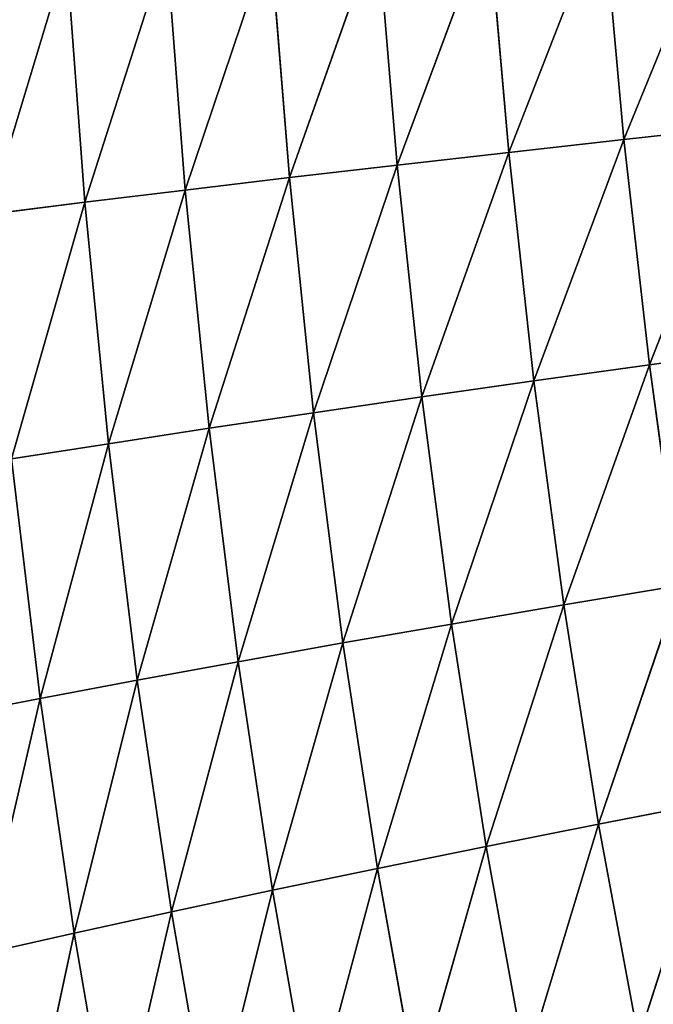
# Model space of a CAD drawing. Extents: x 0 to 500, y 0 to 390.
# Tile 182 of 256: x 23 to 38, y 154 to 178. Entities that reach past the tile are written whole.
import ezdxf

# ---------------------------------------------------------------- set-up
doc = ezdxf.new("R2010")
doc.units = 0
doc.header["$LTSCALE"] = 25.4
doc.layers.get('0').update_dxf_attribs({"linetype": 'CONTINUOUS'})

# ---------------------------------------------------------------- blocks, each defined once
blk = doc.blocks.new('ATLANTA505_-_S_STL')
at = {"color": 0}
for p, q in [((23.495, 85.45, 228.263), (21.292, 88.891, 228.689)), ((23.495, 85.45, 228.263), (21.292, 88.891, 228.689)), ((23.495, 85.45, 228.263), (22.09, 88.877, 234.289)), ((22.09, 88.877, 234.289), (24.296, 85.43, 233.794)), ((23.495, 85.45, 228.263), (22.09, 88.877, 234.289)), ((22.09, 88.877, 234.289), (24.296, 85.43, 233.794)), ((24.296, 85.43, 233.794), (23.014, 88.868, 239.768)), ((24.296, 85.43, 233.794), (23.014, 88.868, 239.768)), ((24.551, 82.198, 216.56), (22.27, 85.509, 216.846)), ((22.27, 85.509, 216.846), (24.118, 82.246, 210.752)), ((22.27, 85.509, 216.846), (24.118, 82.246, 210.752)), ((24.551, 82.198, 216.56), (22.27, 85.509, 216.846)), ((25.107, 82.156, 222.254), (22.82, 85.477, 222.613)), ((22.82, 85.477, 222.613), (23.495, 85.45, 228.263)), ((22.82, 85.477, 222.613), (23.495, 85.45, 228.263)), ((24.551, 82.198, 216.56), (22.82, 85.477, 222.613)), ((25.107, 82.156, 222.254), (22.82, 85.477, 222.613)), ((24.551, 82.198, 216.56), (22.82, 85.477, 222.613)), ((25.787, 82.122, 227.832), (23.495, 85.45, 228.263)), ((23.495, 85.45, 228.263), (24.296, 85.43, 233.794)), ((23.495, 85.45, 228.263), (24.296, 85.43, 233.794)), ((25.107, 82.156, 222.254), (23.495, 85.45, 228.263)), ((25.787, 82.122, 227.832), (23.495, 85.45, 228.263)), ((25.107, 82.156, 222.254), (23.495, 85.45, 228.263)), ((25.787, 82.122, 227.832), (24.296, 85.43, 233.794)), ((24.296, 85.43, 233.794), (26.591, 82.094, 233.293)), ((25.787, 82.122, 227.832), (24.296, 85.43, 233.794)), ((24.296, 85.43, 233.794), (26.591, 82.094, 233.293)), ((24.296, 85.43, 233.794), (25.222, 85.415, 239.206)), ((24.296, 85.43, 233.794), (25.222, 85.415, 239.206)), ((26.591, 82.094, 233.293), (25.222, 85.415, 239.206)), ((26.591, 82.094, 233.293), (25.222, 85.415, 239.206)), ((24.551, 82.198, 216.56), (24.118, 82.246, 210.752)), ((24.551, 82.198, 216.56), (24.118, 82.246, 210.752)), ((26.919, 79.003, 216.272), (24.551, 82.198, 216.56)), ((24.551, 82.198, 216.56), (25.107, 82.156, 222.254)), ((24.551, 82.198, 216.56), (25.107, 82.156, 222.254)), ((24.551, 82.198, 216.56), (26.478, 79.061, 210.54)), ((24.551, 82.198, 216.56), (26.478, 79.061, 210.54)), ((26.919, 79.003, 216.272), (24.551, 82.198, 216.56)), ((27.483, 78.952, 221.89), (25.107, 82.156, 222.254)), ((25.107, 82.156, 222.254), (25.787, 82.122, 227.832)), ((25.107, 82.156, 222.254), (25.787, 82.122, 227.832)), ((26.919, 79.003, 216.272), (25.107, 82.156, 222.254)), ((27.483, 78.952, 221.89), (25.107, 82.156, 222.254)), ((26.919, 79.003, 216.272), (25.107, 82.156, 222.254)), ((28.169, 78.909, 227.396), (25.787, 82.122, 227.832)), ((25.787, 82.122, 227.832), (26.591, 82.094, 233.293)), ((25.787, 82.122, 227.832), (26.591, 82.094, 233.293)), ((27.483, 78.952, 221.89), (25.787, 82.122, 227.832)), ((28.169, 78.909, 227.396), (25.787, 82.122, 227.832)), ((27.483, 78.952, 221.89), (25.787, 82.122, 227.832)), ((28.169, 78.909, 227.396), (26.591, 82.094, 233.293)), ((26.591, 82.094, 233.293), (28.977, 78.873, 232.786)), ((28.169, 78.909, 227.396), (26.591, 82.094, 233.293)), ((26.591, 82.094, 233.293), (28.977, 78.873, 232.786)), ((26.591, 82.094, 233.293), (27.519, 82.073, 238.638)), ((26.591, 82.094, 233.293), (27.519, 82.073, 238.638)), ((28.977, 78.873, 232.786), (27.519, 82.073, 238.638)), ((28.977, 78.873, 232.786), (27.519, 82.073, 238.638)), ((26.919, 79.003, 216.272), (26.478, 79.061, 210.54)), ((26.919, 79.003, 216.272), (26.478, 79.061, 210.54)), ((29.376, 75.925, 215.98), (26.919, 79.003, 216.272)), ((26.919, 79.003, 216.272), (27.483, 78.952, 221.89)), ((26.919, 79.003, 216.272), (27.483, 78.952, 221.89)), ((26.919, 79.003, 216.272), (28.924, 75.994, 210.326)), ((26.919, 79.003, 216.272), (28.924, 75.994, 210.326)), ((29.376, 75.925, 215.98), (26.919, 79.003, 216.272)), ((29.947, 75.865, 221.523), (27.483, 78.952, 221.89)), ((27.483, 78.952, 221.89), (28.169, 78.909, 227.396)), ((27.483, 78.952, 221.89), (28.169, 78.909, 227.396)), ((29.376, 75.925, 215.98), (27.483, 78.952, 221.89)), ((29.947, 75.865, 221.523), (27.483, 78.952, 221.89)), ((29.376, 75.925, 215.98), (27.483, 78.952, 221.89)), ((30.64, 75.813, 226.954), (28.169, 78.909, 227.396)), ((28.169, 78.909, 227.396), (28.977, 78.873, 232.786)), ((28.169, 78.909, 227.396), (28.977, 78.873, 232.786)), ((29.947, 75.865, 221.523), (28.169, 78.909, 227.396)), ((30.64, 75.813, 226.954), (28.169, 78.909, 227.396)), ((29.947, 75.865, 221.523), (28.169, 78.909, 227.396)), ((30.64, 75.813, 226.954), (28.977, 78.873, 232.786)), ((28.977, 78.873, 232.786), (31.452, 75.769, 232.273)), ((30.64, 75.813, 226.954), (28.977, 78.873, 232.786)), ((28.977, 78.873, 232.786), (31.452, 75.769, 232.273)), ((28.977, 78.873, 232.786), (29.907, 78.844, 238.062)), ((28.977, 78.873, 232.786), (29.907, 78.844, 238.062)), ((31.452, 75.769, 232.273), (29.907, 78.844, 238.062)), ((31.452, 75.769, 232.273), (29.907, 78.844, 238.062)), ((29.376, 75.925, 215.98), (28.924, 75.994, 210.326)), ((29.376, 75.925, 215.98), (28.924, 75.994, 210.326)), ((31.92, 72.968, 215.685), (29.376, 75.925, 215.98)), ((29.376, 75.925, 215.98), (29.947, 75.865, 221.523)), ((29.376, 75.925, 215.98), (29.947, 75.865, 221.523)), ((29.376, 75.925, 215.98), (31.457, 73.046, 210.11)), ((29.376, 75.925, 215.98), (31.457, 73.046, 210.11)), ((31.92, 72.968, 215.685), (29.376, 75.925, 215.98)), ((32.501, 72.898, 221.151), (29.947, 75.865, 221.523)), ((29.947, 75.865, 221.523), (30.64, 75.813, 226.954)), ((29.947, 75.865, 221.523), (30.64, 75.813, 226.954)), ((31.92, 72.968, 215.685), (29.947, 75.865, 221.523)), ((32.501, 72.898, 221.151), (29.947, 75.865, 221.523)), ((31.92, 72.968, 215.685), (29.947, 75.865, 221.523)), ((33.2, 72.838, 226.507), (30.64, 75.813, 226.954)), ((30.64, 75.813, 226.954), (31.452, 75.769, 232.273)), ((30.64, 75.813, 226.954), (31.452, 75.769, 232.273)), ((32.501, 72.898, 221.151), (30.64, 75.813, 226.954)), ((33.2, 72.838, 226.507), (30.64, 75.813, 226.954)), ((32.501, 72.898, 221.151), (30.64, 75.813, 226.954)), ((33.2, 72.838, 226.507), (31.452, 75.769, 232.273)), ((31.452, 75.769, 232.273), (34.018, 72.786, 231.754)), ((33.2, 72.838, 226.507), (31.452, 75.769, 232.273)), ((31.452, 75.769, 232.273), (34.018, 72.786, 231.754)), ((31.452, 75.769, 232.273), (32.386, 75.733, 237.48)), ((31.452, 75.769, 232.273), (32.386, 75.733, 237.48)), ((34.018, 72.786, 231.754), (32.386, 75.733, 237.48)), ((34.018, 72.786, 231.754), (32.386, 75.733, 237.48)), ((31.92, 72.968, 215.685), (31.457, 73.046, 210.11)), ((31.92, 72.968, 215.685), (31.457, 73.046, 210.11)), ((34.552, 70.132, 215.386), (31.92, 72.968, 215.685)), ((31.92, 72.968, 215.685), (32.501, 72.898, 221.151)), ((31.92, 72.968, 215.685), (32.501, 72.898, 221.151)), ((31.92, 72.968, 215.685), (34.077, 70.22, 209.891)), ((31.92, 72.968, 215.685), (34.077, 70.22, 209.891)), ((34.552, 70.132, 215.386), (31.92, 72.968, 215.685)), ((35.143, 70.053, 220.774), (32.501, 72.898, 221.151)), ((32.501, 72.898, 221.151), (33.2, 72.838, 226.507)), ((32.501, 72.898, 221.151), (33.2, 72.838, 226.507)), ((34.552, 70.132, 215.386), (32.501, 72.898, 221.151)), ((35.143, 70.053, 220.774), (32.501, 72.898, 221.151)), ((34.552, 70.132, 215.386), (32.501, 72.898, 221.151)), ((35.85, 69.984, 226.055), (33.2, 72.838, 226.507)), ((33.2, 72.838, 226.507), (34.018, 72.786, 231.754)), ((33.2, 72.838, 226.507), (34.018, 72.786, 231.754)), ((35.143, 70.053, 220.774), (33.2, 72.838, 226.507)), ((35.85, 69.984, 226.055), (33.2, 72.838, 226.507)), ((35.143, 70.053, 220.774), (33.2, 72.838, 226.507)), ((35.85, 69.984, 226.055), (34.018, 72.786, 231.754)), ((34.018, 72.786, 231.754), (36.674, 69.925, 231.227)), ((35.85, 69.984, 226.055), (34.018, 72.786, 231.754)), ((34.018, 72.786, 231.754), (36.674, 69.925, 231.227)), ((34.018, 72.786, 231.754), (34.955, 72.742, 236.89)), ((34.018, 72.786, 231.754), (34.955, 72.742, 236.89)), ((36.674, 69.925, 231.227), (34.955, 72.742, 236.89)), ((36.674, 69.925, 231.227), (34.955, 72.742, 236.89)), ((34.552, 70.132, 215.386), (34.077, 70.22, 209.891)), ((34.552, 70.132, 215.386), (34.077, 70.22, 209.891)), ((37.27, 67.418, 215.083), (34.552, 70.132, 215.386)), ((34.552, 70.132, 215.386), (35.143, 70.053, 220.774)), ((34.552, 70.132, 215.386), (35.143, 70.053, 220.774)), ((34.552, 70.132, 215.386), (36.783, 67.514, 209.669)), ((34.552, 70.132, 215.386), (36.783, 67.514, 209.669)), ((37.27, 67.418, 215.083), (34.552, 70.132, 215.386)), ((37.872, 67.331, 220.393), (35.143, 70.053, 220.774)), ((35.143, 70.053, 220.774), (35.85, 69.984, 226.055)), ((35.143, 70.053, 220.774), (35.85, 69.984, 226.055)), ((37.27, 67.418, 215.083), (35.143, 70.053, 220.774)), ((37.872, 67.331, 220.393), (35.143, 70.053, 220.774)), ((37.27, 67.418, 215.083), (35.143, 70.053, 220.774)), ((38.587, 67.254, 225.596), (35.85, 69.984, 226.055)), ((35.85, 69.984, 226.055), (36.674, 69.925, 231.227)), ((35.85, 69.984, 226.055), (36.674, 69.925, 231.227)), ((37.872, 67.331, 220.393), (35.85, 69.984, 226.055)), ((38.587, 67.254, 225.596), (35.85, 69.984, 226.055)), ((37.872, 67.331, 220.393), (35.85, 69.984, 226.055)), ((38.587, 67.254, 225.596), (36.674, 69.925, 231.227)), ((36.674, 69.925, 231.227), (39.417, 67.187, 230.694)), ((38.587, 67.254, 225.596), (36.674, 69.925, 231.227)), ((36.674, 69.925, 231.227), (39.417, 67.187, 230.694)), ((36.674, 69.925, 231.227), (37.614, 69.874, 236.292)), ((36.674, 69.925, 231.227), (37.614, 69.874, 236.292)), ((39.417, 67.187, 230.694), (37.614, 69.874, 236.292)), ((39.417, 67.187, 230.694), (37.614, 69.874, 236.292)), ((37.27, 67.418, 215.083), (36.783, 67.514, 209.669)), ((37.27, 67.418, 215.083), (36.783, 67.514, 209.669)), ((40.073, 64.825, 214.777), (37.27, 67.418, 215.083)), ((37.27, 67.418, 215.083), (37.872, 67.331, 220.393)), ((37.27, 67.418, 215.083), (37.872, 67.331, 220.393)), ((37.27, 67.418, 215.083), (39.573, 64.929, 209.445)), ((37.27, 67.418, 215.083), (39.573, 64.929, 209.445)), ((40.073, 64.825, 214.777), (37.27, 67.418, 215.083)), ((40.686, 64.731, 220.006), (37.872, 67.331, 220.393)), ((37.872, 67.331, 220.393), (38.587, 67.254, 225.596)), ((37.872, 67.331, 220.393), (38.587, 67.254, 225.596)), ((40.073, 64.825, 214.777), (37.872, 67.331, 220.393)), ((40.686, 64.731, 220.006), (37.872, 67.331, 220.393)), ((40.073, 64.825, 214.777), (37.872, 67.331, 220.393))]:
    blk.add_line(p, q, dxfattribs=at)
mesh = blk.add_polyface(dxfattribs=at)
corners = [(20.895, 92.429, 240.323), (23.014, 88.868, 239.768), (22.09, 88.877, 234.289)]
mesh.append_faces([[corners[k] for k in face] for face in [(0, 1, 2)]], dxfattribs={"color": 0})
mesh = blk.add_polyface(dxfattribs=at)
corners = [(21.292, 88.891, 228.689), (22.09, 88.877, 234.289), (23.495, 85.45, 228.263)]
mesh.append_faces([[corners[k] for k in face] for face in [(0, 1, 2)]], dxfattribs={"color": 0})
mesh = blk.add_polyface(dxfattribs=at)
corners = [(21.292, 88.891, 228.689), (23.495, 85.45, 228.263), (22.82, 85.477, 222.613)]
mesh.append_faces([[corners[k] for k in face] for face in [(0, 1, 2)]], dxfattribs={"color": 0})
mesh = blk.add_polyface(dxfattribs=at)
corners = [(22.09, 88.877, 234.289), (24.296, 85.43, 233.794), (23.495, 85.45, 228.263)]
mesh.append_faces([[corners[k] for k in face] for face in [(0, 1, 2)]], dxfattribs={"color": 0})
mesh = blk.add_polyface(dxfattribs=at)
corners = [(22.09, 88.877, 234.289), (23.014, 88.868, 239.768), (24.296, 85.43, 233.794)]
mesh.append_faces([[corners[k] for k in face] for face in [(0, 1, 2)]], dxfattribs={"color": 0})
mesh = blk.add_polyface(dxfattribs=at)
corners = [(23.014, 88.868, 239.768), (25.222, 85.415, 239.206), (24.296, 85.43, 233.794)]
mesh.append_faces([[corners[k] for k in face] for face in [(0, 1, 2)]], dxfattribs={"color": 0})
mesh = blk.add_polyface(dxfattribs=at)
corners = [(21.844, 85.548, 210.962), (22.27, 85.509, 216.846), (24.118, 82.246, 210.752)]
mesh.append_faces([[corners[k] for k in face] for face in [(0, 1, 2)]], dxfattribs={"color": 0})
mesh = blk.add_polyface(dxfattribs=at)
corners = [(22.27, 85.509, 216.846), (22.82, 85.477, 222.613), (24.551, 82.198, 216.56)]
mesh.append_faces([[corners[k] for k in face] for face in [(0, 1, 2)]], dxfattribs={"color": 0})
mesh = blk.add_polyface(dxfattribs=at)
corners = [(22.27, 85.509, 216.846), (24.551, 82.198, 216.56), (24.118, 82.246, 210.752)]
mesh.append_faces([[corners[k] for k in face] for face in [(0, 1, 2)]], dxfattribs={"color": 0})
mesh = blk.add_polyface(dxfattribs=at)
corners = [(22.82, 85.477, 222.613), (23.495, 85.45, 228.263), (25.107, 82.156, 222.254)]
mesh.append_faces([[corners[k] for k in face] for face in [(0, 1, 2)]], dxfattribs={"color": 0})
mesh = blk.add_polyface(dxfattribs=at)
corners = [(22.82, 85.477, 222.613), (25.107, 82.156, 222.254), (24.551, 82.198, 216.56)]
mesh.append_faces([[corners[k] for k in face] for face in [(0, 1, 2)]], dxfattribs={"color": 0})
mesh = blk.add_polyface(dxfattribs=at)
corners = [(23.495, 85.45, 228.263), (24.296, 85.43, 233.794), (25.787, 82.122, 227.832)]
mesh.append_faces([[corners[k] for k in face] for face in [(0, 1, 2)]], dxfattribs={"color": 0})
mesh = blk.add_polyface(dxfattribs=at)
corners = [(23.495, 85.45, 228.263), (25.787, 82.122, 227.832), (25.107, 82.156, 222.254)]
mesh.append_faces([[corners[k] for k in face] for face in [(0, 1, 2)]], dxfattribs={"color": 0})
mesh = blk.add_polyface(dxfattribs=at)
corners = [(24.296, 85.43, 233.794), (26.591, 82.094, 233.293), (25.787, 82.122, 227.832)]
mesh.append_faces([[corners[k] for k in face] for face in [(0, 1, 2)]], dxfattribs={"color": 0})
mesh = blk.add_polyface(dxfattribs=at)
corners = [(24.296, 85.43, 233.794), (25.222, 85.415, 239.206), (26.591, 82.094, 233.293)]
mesh.append_faces([[corners[k] for k in face] for face in [(0, 1, 2)]], dxfattribs={"color": 0})
mesh = blk.add_polyface(dxfattribs=at)
corners = [(25.222, 85.415, 239.206), (27.519, 82.073, 238.638), (26.591, 82.094, 233.293)]
mesh.append_faces([[corners[k] for k in face] for face in [(0, 1, 2)]], dxfattribs={"color": 0})
mesh = blk.add_polyface(dxfattribs=at)
corners = [(24.118, 82.246, 210.752), (24.551, 82.198, 216.56), (26.478, 79.061, 210.54)]
mesh.append_faces([[corners[k] for k in face] for face in [(0, 1, 2)]], dxfattribs={"color": 0})
mesh = blk.add_polyface(dxfattribs=at)
corners = [(24.551, 82.198, 216.56), (25.107, 82.156, 222.254), (26.919, 79.003, 216.272)]
mesh.append_faces([[corners[k] for k in face] for face in [(0, 1, 2)]], dxfattribs={"color": 0})
mesh = blk.add_polyface(dxfattribs=at)
corners = [(24.551, 82.198, 216.56), (26.919, 79.003, 216.272), (26.478, 79.061, 210.54)]
mesh.append_faces([[corners[k] for k in face] for face in [(0, 1, 2)]], dxfattribs={"color": 0})
mesh = blk.add_polyface(dxfattribs=at)
corners = [(25.107, 82.156, 222.254), (25.787, 82.122, 227.832), (27.483, 78.952, 221.89)]
mesh.append_faces([[corners[k] for k in face] for face in [(0, 1, 2)]], dxfattribs={"color": 0})
mesh = blk.add_polyface(dxfattribs=at)
corners = [(25.107, 82.156, 222.254), (27.483, 78.952, 221.89), (26.919, 79.003, 216.272)]
mesh.append_faces([[corners[k] for k in face] for face in [(0, 1, 2)]], dxfattribs={"color": 0})
mesh = blk.add_polyface(dxfattribs=at)
corners = [(25.787, 82.122, 227.832), (26.591, 82.094, 233.293), (28.169, 78.909, 227.396)]
mesh.append_faces([[corners[k] for k in face] for face in [(0, 1, 2)]], dxfattribs={"color": 0})
mesh = blk.add_polyface(dxfattribs=at)
corners = [(25.787, 82.122, 227.832), (28.169, 78.909, 227.396), (27.483, 78.952, 221.89)]
mesh.append_faces([[corners[k] for k in face] for face in [(0, 1, 2)]], dxfattribs={"color": 0})
mesh = blk.add_polyface(dxfattribs=at)
corners = [(26.591, 82.094, 233.293), (28.977, 78.873, 232.786), (28.169, 78.909, 227.396)]
mesh.append_faces([[corners[k] for k in face] for face in [(0, 1, 2)]], dxfattribs={"color": 0})
mesh = blk.add_polyface(dxfattribs=at)
corners = [(26.591, 82.094, 233.293), (27.519, 82.073, 238.638), (28.977, 78.873, 232.786)]
mesh.append_faces([[corners[k] for k in face] for face in [(0, 1, 2)]], dxfattribs={"color": 0})
mesh = blk.add_polyface(dxfattribs=at)
corners = [(27.519, 82.073, 238.638), (29.907, 78.844, 238.062), (28.977, 78.873, 232.786)]
mesh.append_faces([[corners[k] for k in face] for face in [(0, 1, 2)]], dxfattribs={"color": 0})
mesh = blk.add_polyface(dxfattribs=at)
corners = [(26.478, 79.061, 210.54), (26.919, 79.003, 216.272), (28.924, 75.994, 210.326)]
mesh.append_faces([[corners[k] for k in face] for face in [(0, 1, 2)]], dxfattribs={"color": 0})
mesh = blk.add_polyface(dxfattribs=at)
corners = [(26.919, 79.003, 216.272), (27.483, 78.952, 221.89), (29.376, 75.925, 215.98)]
mesh.append_faces([[corners[k] for k in face] for face in [(0, 1, 2)]], dxfattribs={"color": 0})
mesh = blk.add_polyface(dxfattribs=at)
corners = [(26.919, 79.003, 216.272), (29.376, 75.925, 215.98), (28.924, 75.994, 210.326)]
mesh.append_faces([[corners[k] for k in face] for face in [(0, 1, 2)]], dxfattribs={"color": 0})
mesh = blk.add_polyface(dxfattribs=at)
corners = [(27.483, 78.952, 221.89), (28.169, 78.909, 227.396), (29.947, 75.865, 221.523)]
mesh.append_faces([[corners[k] for k in face] for face in [(0, 1, 2)]], dxfattribs={"color": 0})
mesh = blk.add_polyface(dxfattribs=at)
corners = [(27.483, 78.952, 221.89), (29.947, 75.865, 221.523), (29.376, 75.925, 215.98)]
mesh.append_faces([[corners[k] for k in face] for face in [(0, 1, 2)]], dxfattribs={"color": 0})
mesh = blk.add_polyface(dxfattribs=at)
corners = [(28.169, 78.909, 227.396), (28.977, 78.873, 232.786), (30.64, 75.813, 226.954)]
mesh.append_faces([[corners[k] for k in face] for face in [(0, 1, 2)]], dxfattribs={"color": 0})
mesh = blk.add_polyface(dxfattribs=at)
corners = [(28.169, 78.909, 227.396), (30.64, 75.813, 226.954), (29.947, 75.865, 221.523)]
mesh.append_faces([[corners[k] for k in face] for face in [(0, 1, 2)]], dxfattribs={"color": 0})
mesh = blk.add_polyface(dxfattribs=at)
corners = [(28.977, 78.873, 232.786), (31.452, 75.769, 232.273), (30.64, 75.813, 226.954)]
mesh.append_faces([[corners[k] for k in face] for face in [(0, 1, 2)]], dxfattribs={"color": 0})
mesh = blk.add_polyface(dxfattribs=at)
corners = [(28.977, 78.873, 232.786), (29.907, 78.844, 238.062), (31.452, 75.769, 232.273)]
mesh.append_faces([[corners[k] for k in face] for face in [(0, 1, 2)]], dxfattribs={"color": 0})
mesh = blk.add_polyface(dxfattribs=at)
corners = [(29.907, 78.844, 238.062), (32.386, 75.733, 237.48), (31.452, 75.769, 232.273)]
mesh.append_faces([[corners[k] for k in face] for face in [(0, 1, 2)]], dxfattribs={"color": 0})
mesh = blk.add_polyface(dxfattribs=at)
corners = [(28.924, 75.994, 210.326), (29.376, 75.925, 215.98), (31.457, 73.046, 210.11)]
mesh.append_faces([[corners[k] for k in face] for face in [(0, 1, 2)]], dxfattribs={"color": 0})
mesh = blk.add_polyface(dxfattribs=at)
corners = [(29.376, 75.925, 215.98), (29.947, 75.865, 221.523), (31.92, 72.968, 215.685)]
mesh.append_faces([[corners[k] for k in face] for face in [(0, 1, 2)]], dxfattribs={"color": 0})
mesh = blk.add_polyface(dxfattribs=at)
corners = [(29.376, 75.925, 215.98), (31.92, 72.968, 215.685), (31.457, 73.046, 210.11)]
mesh.append_faces([[corners[k] for k in face] for face in [(0, 1, 2)]], dxfattribs={"color": 0})
mesh = blk.add_polyface(dxfattribs=at)
corners = [(29.947, 75.865, 221.523), (30.64, 75.813, 226.954), (32.501, 72.898, 221.151)]
mesh.append_faces([[corners[k] for k in face] for face in [(0, 1, 2)]], dxfattribs={"color": 0})
mesh = blk.add_polyface(dxfattribs=at)
corners = [(29.947, 75.865, 221.523), (32.501, 72.898, 221.151), (31.92, 72.968, 215.685)]
mesh.append_faces([[corners[k] for k in face] for face in [(0, 1, 2)]], dxfattribs={"color": 0})
mesh = blk.add_polyface(dxfattribs=at)
corners = [(30.64, 75.813, 226.954), (31.452, 75.769, 232.273), (33.2, 72.838, 226.507)]
mesh.append_faces([[corners[k] for k in face] for face in [(0, 1, 2)]], dxfattribs={"color": 0})
mesh = blk.add_polyface(dxfattribs=at)
corners = [(30.64, 75.813, 226.954), (33.2, 72.838, 226.507), (32.501, 72.898, 221.151)]
mesh.append_faces([[corners[k] for k in face] for face in [(0, 1, 2)]], dxfattribs={"color": 0})
mesh = blk.add_polyface(dxfattribs=at)
corners = [(31.452, 75.769, 232.273), (34.018, 72.786, 231.754), (33.2, 72.838, 226.507)]
mesh.append_faces([[corners[k] for k in face] for face in [(0, 1, 2)]], dxfattribs={"color": 0})
mesh = blk.add_polyface(dxfattribs=at)
corners = [(31.452, 75.769, 232.273), (32.386, 75.733, 237.48), (34.018, 72.786, 231.754)]
mesh.append_faces([[corners[k] for k in face] for face in [(0, 1, 2)]], dxfattribs={"color": 0})
mesh = blk.add_polyface(dxfattribs=at)
corners = [(32.386, 75.733, 237.48), (34.955, 72.742, 236.89), (34.018, 72.786, 231.754)]
mesh.append_faces([[corners[k] for k in face] for face in [(0, 1, 2)]], dxfattribs={"color": 0})
mesh = blk.add_polyface(dxfattribs=at)
corners = [(31.457, 73.046, 210.11), (31.92, 72.968, 215.685), (34.077, 70.22, 209.891)]
mesh.append_faces([[corners[k] for k in face] for face in [(0, 1, 2)]], dxfattribs={"color": 0})
mesh = blk.add_polyface(dxfattribs=at)
corners = [(31.92, 72.968, 215.685), (32.501, 72.898, 221.151), (34.552, 70.132, 215.386)]
mesh.append_faces([[corners[k] for k in face] for face in [(0, 1, 2)]], dxfattribs={"color": 0})
mesh = blk.add_polyface(dxfattribs=at)
corners = [(31.92, 72.968, 215.685), (34.552, 70.132, 215.386), (34.077, 70.22, 209.891)]
mesh.append_faces([[corners[k] for k in face] for face in [(0, 1, 2)]], dxfattribs={"color": 0})
mesh = blk.add_polyface(dxfattribs=at)
corners = [(32.501, 72.898, 221.151), (33.2, 72.838, 226.507), (35.143, 70.053, 220.774)]
mesh.append_faces([[corners[k] for k in face] for face in [(0, 1, 2)]], dxfattribs={"color": 0})
mesh = blk.add_polyface(dxfattribs=at)
corners = [(32.501, 72.898, 221.151), (35.143, 70.053, 220.774), (34.552, 70.132, 215.386)]
mesh.append_faces([[corners[k] for k in face] for face in [(0, 1, 2)]], dxfattribs={"color": 0})
mesh = blk.add_polyface(dxfattribs=at)
corners = [(33.2, 72.838, 226.507), (34.018, 72.786, 231.754), (35.85, 69.984, 226.055)]
mesh.append_faces([[corners[k] for k in face] for face in [(0, 1, 2)]], dxfattribs={"color": 0})
mesh = blk.add_polyface(dxfattribs=at)
corners = [(33.2, 72.838, 226.507), (35.85, 69.984, 226.055), (35.143, 70.053, 220.774)]
mesh.append_faces([[corners[k] for k in face] for face in [(0, 1, 2)]], dxfattribs={"color": 0})
mesh = blk.add_polyface(dxfattribs=at)
corners = [(34.018, 72.786, 231.754), (36.674, 69.925, 231.227), (35.85, 69.984, 226.055)]
mesh.append_faces([[corners[k] for k in face] for face in [(0, 1, 2)]], dxfattribs={"color": 0})
mesh = blk.add_polyface(dxfattribs=at)
corners = [(34.018, 72.786, 231.754), (34.955, 72.742, 236.89), (36.674, 69.925, 231.227)]
mesh.append_faces([[corners[k] for k in face] for face in [(0, 1, 2)]], dxfattribs={"color": 0})
mesh = blk.add_polyface(dxfattribs=at)
corners = [(34.955, 72.742, 236.89), (37.614, 69.874, 236.292), (36.674, 69.925, 231.227)]
mesh.append_faces([[corners[k] for k in face] for face in [(0, 1, 2)]], dxfattribs={"color": 0})
mesh = blk.add_polyface(dxfattribs=at)
corners = [(34.552, 70.132, 215.386), (36.783, 67.514, 209.669), (34.077, 70.22, 209.891)]
mesh.append_faces([[corners[k] for k in face] for face in [(0, 1, 2)]], dxfattribs={"color": 0})
mesh = blk.add_polyface(dxfattribs=at)
corners = [(35.143, 70.053, 220.774), (37.27, 67.418, 215.083), (34.552, 70.132, 215.386)]
mesh.append_faces([[corners[k] for k in face] for face in [(0, 1, 2)]], dxfattribs={"color": 0})
mesh = blk.add_polyface(dxfattribs=at)
corners = [(34.552, 70.132, 215.386), (37.27, 67.418, 215.083), (36.783, 67.514, 209.669)]
mesh.append_faces([[corners[k] for k in face] for face in [(0, 1, 2)]], dxfattribs={"color": 0})
mesh = blk.add_polyface(dxfattribs=at)
corners = [(35.85, 69.984, 226.055), (37.872, 67.331, 220.393), (35.143, 70.053, 220.774)]
mesh.append_faces([[corners[k] for k in face] for face in [(0, 1, 2)]], dxfattribs={"color": 0})
mesh = blk.add_polyface(dxfattribs=at)
corners = [(35.143, 70.053, 220.774), (37.872, 67.331, 220.393), (37.27, 67.418, 215.083)]
mesh.append_faces([[corners[k] for k in face] for face in [(0, 1, 2)]], dxfattribs={"color": 0})
mesh = blk.add_polyface(dxfattribs=at)
corners = [(36.674, 69.925, 231.227), (38.587, 67.254, 225.596), (35.85, 69.984, 226.055)]
mesh.append_faces([[corners[k] for k in face] for face in [(0, 1, 2)]], dxfattribs={"color": 0})
mesh = blk.add_polyface(dxfattribs=at)
corners = [(35.85, 69.984, 226.055), (38.587, 67.254, 225.596), (37.872, 67.331, 220.393)]
mesh.append_faces([[corners[k] for k in face] for face in [(0, 1, 2)]], dxfattribs={"color": 0})
mesh = blk.add_polyface(dxfattribs=at)
corners = [(36.674, 69.925, 231.227), (39.417, 67.187, 230.694), (38.587, 67.254, 225.596)]
mesh.append_faces([[corners[k] for k in face] for face in [(0, 1, 2)]], dxfattribs={"color": 0})
mesh = blk.add_polyface(dxfattribs=at)
corners = [(37.614, 69.874, 236.292), (39.417, 67.187, 230.694), (36.674, 69.925, 231.227)]
mesh.append_faces([[corners[k] for k in face] for face in [(0, 1, 2)]], dxfattribs={"color": 0})
mesh = blk.add_polyface(dxfattribs=at)
corners = [(37.614, 69.874, 236.292), (40.362, 67.13, 235.685), (39.417, 67.187, 230.694)]
mesh.append_faces([[corners[k] for k in face] for face in [(0, 1, 2)]], dxfattribs={"color": 0})
mesh = blk.add_polyface(dxfattribs=at)
corners = [(37.27, 67.418, 215.083), (39.573, 64.929, 209.445), (36.783, 67.514, 209.669)]
mesh.append_faces([[corners[k] for k in face] for face in [(0, 1, 2)]], dxfattribs={"color": 0})
mesh = blk.add_polyface(dxfattribs=at)
corners = [(37.872, 67.331, 220.393), (40.073, 64.825, 214.777), (37.27, 67.418, 215.083)]
mesh.append_faces([[corners[k] for k in face] for face in [(0, 1, 2)]], dxfattribs={"color": 0})
mesh = blk.add_polyface(dxfattribs=at)
corners = [(37.27, 67.418, 215.083), (40.073, 64.825, 214.777), (39.573, 64.929, 209.445)]
mesh.append_faces([[corners[k] for k in face] for face in [(0, 1, 2)]], dxfattribs={"color": 0})
mesh = blk.add_polyface(dxfattribs=at)
corners = [(38.587, 67.254, 225.596), (40.686, 64.731, 220.006), (37.872, 67.331, 220.393)]
mesh.append_faces([[corners[k] for k in face] for face in [(0, 1, 2)]], dxfattribs={"color": 0})
mesh = blk.add_polyface(dxfattribs=at)
corners = [(37.872, 67.331, 220.393), (40.686, 64.731, 220.006), (40.073, 64.825, 214.777)]
mesh.append_faces([[corners[k] for k in face] for face in [(0, 1, 2)]], dxfattribs={"color": 0})

msp = doc.modelspace()

# ---------------------------------------------------------------- block references
at = {"color": 254, "extrusion": (0, -1, 1.11022e-16)}
msp.add_blockref('ATLANTA505_-_S_STL', (-0.149, -0.01, -389.852), dxfattribs=at)

doc.saveas('drawing.dxf')
